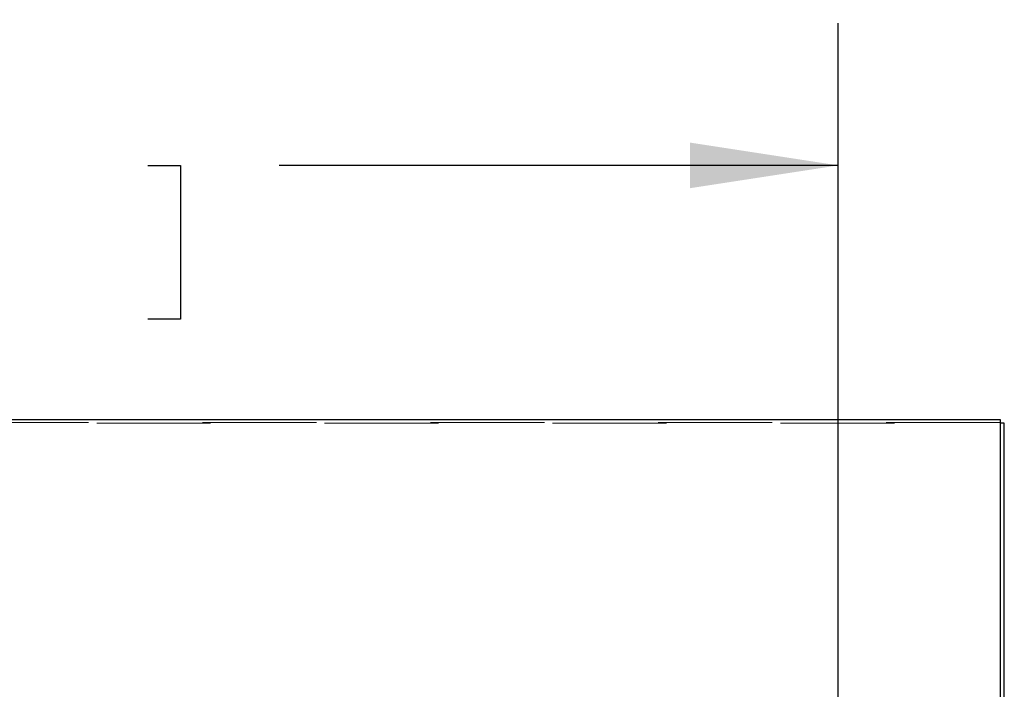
# Model space of a CAD drawing. Header units: inches. Extents: x 0.2 to 10.8, y 0.2 to 8.2.
# Tile 93 of 164: x 3.6 to 4.5, y 5.2 to 5.8. Entities that reach past the tile are written whole.
import ezdxf

# ---------------------------------------------------------------- set-up
doc = ezdxf.new("R2010")
doc.units = ezdxf.units.IN
doc.header["$MEASUREMENT"] = 0
doc.linetypes.add('HIDDEN', pattern=[0.075, 0.05, -0.025])
doc.layers.add('DIMENSIONS', color=140, linetype='Continuous')
doc.styles.add('SLDTEXTSTYLE0', font='TXT', dxfattribs={"width": 0.7})
doc.dimstyles.new('SLDDIMSTYLE0', dxfattribs={"dimtxt": 0.084961, "dimasz": 0.13, "dimexe": 0, "dimexo": 0.0625, "dimgap": 0.02124, "dimtad": 0, "dimtih": 1, "dimtoh": 1, "dimlfac": 20, "dimrnd": 1e-09, "dimzin": 12, "dimdsep": 46, "dimtxsty": 'SLDTEXTSTYLE0', "dimsah": 1, "dimcen": 0.09, "dimadec": 0, "dimazin": 3, "dimtfac": 1, "dimtofl": 0, "dimtmove": 0, "dimatfit": 3, "dimfxl": 0, "dimfrac": 2, "dimtolj": 1, "dimtzin": 12, "dimarcsym": 0})

# ---------------------------------------------------------------- blocks, each defined once
blk = doc.blocks.new('_D_1')
at = {"layer": 'DIMENSIONS'}
for p, q in [((2.81733, 5.03077), (2.81733, 5.77433)), ((4.32605, 5.03077), (4.32605, 5.77433)), ((2.81733, 5.64933), (3.28198, 5.64933)), ((3.39711, 5.64933), (3.36858, 5.64933)), ((3.36858, 5.64933), (3.36858, 5.5143)), ((3.72026, 5.64933), (3.74879, 5.64933)), ((3.74879, 5.64933), (3.74879, 5.5143)), ((4.32605, 5.64933), (3.83539, 5.64933)), ((3.36858, 5.5143), (3.39711, 5.5143)), ((3.74879, 5.5143), (3.72026, 5.5143))]:
    blk.add_line(p, q, dxfattribs=at)
for points in [[(2.81733, 5.64933), (2.94733, 5.62933), (2.94733, 5.66933)], [(4.32605, 5.64933), (4.19605, 5.66933), (4.19605, 5.62933)]]:
    blk.add_solid(points, dxfattribs=at)
at = {"layer": 'DIMENSIONS', "char_height": 0.083333, "attachment_point": 1, "style": 'SLDTEXTSTYLE0'}
for s, insert in [('30.17', (3.39711, 5.77577)), ('766.4', (3.39711, 5.62172))]:
    blk.add_mtext(s, dxfattribs=dict(at, insert=insert))

msp = doc.modelspace()

# ---------------------------------------------------------------- linework, layer by layer
at = {"color": 7, "linetype": 'Continuous', "lineweight": 25}
for p, q in [((2.6753026, 5.426307), (4.4681026, 5.426307)), ((4.4681026, 5.426307), (4.4681026, 5.1567413)), ((4.4717026, 5.4230443), (4.4681026, 5.4230443)), ((4.4717026, 5.1527937), (4.4717026, 5.4230443))]:
    msp.add_line(p, q, dxfattribs=at)
at = {"color": 7, "linetype": 'HIDDEN', "lineweight": 18}
for p, q in [((2.6753026, 5.4230443), (4.4681026, 5.4230443)), ((4.4681026, 5.4236163), (2.6771026, 5.4236163))]:
    msp.add_line(p, q, dxfattribs=at)

# ---------------------------------------------------------------- dimensions: what is measured, and where the dimension line sits
at = {"layer": 'DIMENSIONS'}
dim = msp.add_linear_dim(base=(4.3260487, 5.6493317), p1=(2.8173321, 4.9807661), p2=(4.3260487, 4.9807661), dimstyle='SLDDIMSTYLE0', dxfattribs=at)
dim.commit()
dim.dimension.update_dxf_attribs({"geometry": '_D_1', "text_midpoint": (3.5586848, 5.6493317), "dimtype": 160})

doc.saveas('drawing.dxf')
